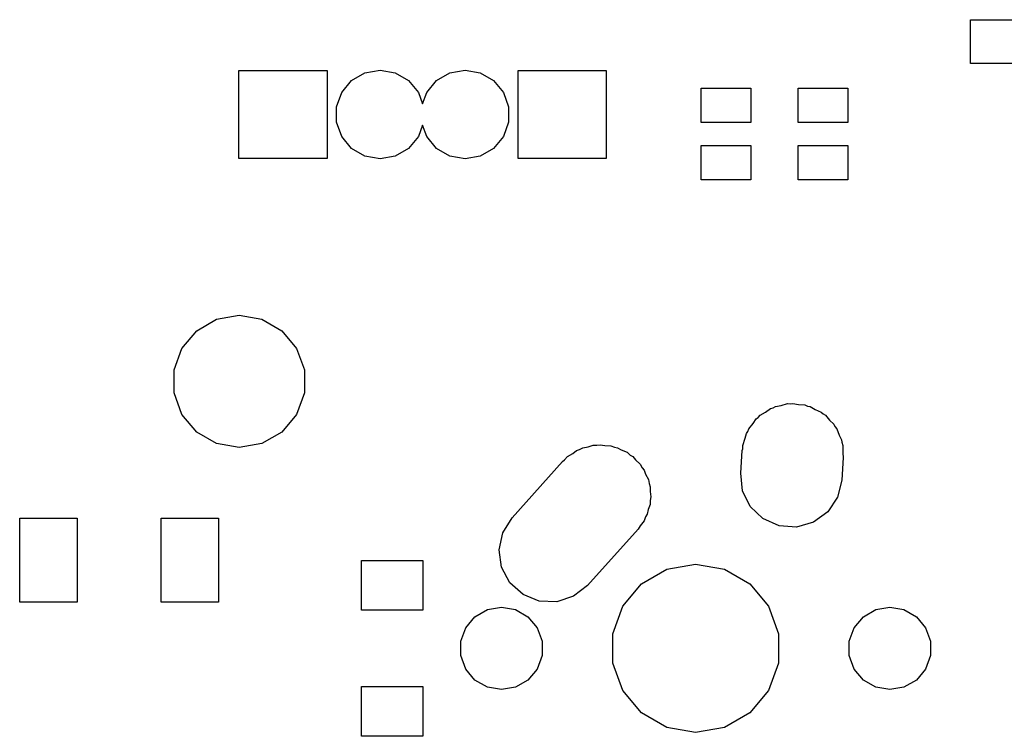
# Model space of a CAD drawing. Extents: x 50 to 349, y -142 to -48.
# Tile 3 of 22: x 51 to 77, y -117 to -98. Entities that reach past the tile are written whole.
import ezdxf

# ---------------------------------------------------------------- set-up
doc = ezdxf.new("R2010")
doc.units = 0
doc.header["$MEASUREMENT"] = 0
doc.layers.add('BLACK', color=7, linetype='CONTINUOUS')

msp = doc.modelspace()

# ---------------------------------------------------------------- linework, layer by layer
at = {"layer": 'Black'}
for p, q in [((76.247, -99), (76.247, -97.85)), ((76.247, -97.85), (77.447, -97.85)), ((77.447, -99), (76.247, -99)), ((57.1088, -101.483), (57.1088, -99.1775)), ((57.1088, -99.1775), (59.4138, -99.1775)), ((59.4138, -99.1775), (59.4138, -101.483)), ((60.0576, -99.4438), (60.4056, -99.2429)), ((60.4056, -99.2429), (60.8012, -99.1731)), ((60.8012, -99.1731), (61.1969, -99.2429)), ((61.1969, -99.2429), (61.5449, -99.4438)), ((62.2801, -99.4438), (62.6281, -99.2429)), ((62.6281, -99.2429), (63.0237, -99.1731)), ((63.0237, -99.1731), (63.4194, -99.2429)), ((63.4194, -99.2429), (63.7674, -99.4438)), ((64.4112, -101.483), (64.4112, -99.1775)), ((64.4112, -99.1775), (66.7163, -99.1775)), ((66.7163, -99.1775), (66.7163, -101.483)), ((59.7993, -99.7515), (60.0576, -99.4438)), ((61.5449, -99.4438), (61.8032, -99.7515)), ((62.0218, -99.7515), (62.2801, -99.4438)), ((63.7674, -99.4438), (64.0257, -99.7515)), ((69.2, -100.538), (69.2, -99.638)), ((69.2, -99.638), (70.5, -99.638)), ((70.5, -99.638), (70.5, -100.538)), ((71.74, -100.538), (71.74, -99.638)), ((71.74, -99.638), (73.04, -99.638)), ((73.04, -99.638), (73.04, -100.538)), ((59.6619, -100.129), (59.7993, -99.7515)), ((61.8032, -99.7515), (61.9125, -100.052)), ((61.9125, -100.052), (62.0218, -99.7515)), ((64.0257, -99.7515), (64.1631, -100.129)), ((59.6619, -100.531), (59.6619, -100.129)), ((64.1631, -100.129), (64.1631, -100.531)), ((59.7993, -100.908), (59.6619, -100.531)), ((61.9125, -100.608), (61.8032, -100.908)), ((62.0218, -100.908), (61.9125, -100.608)), ((64.1631, -100.531), (64.0257, -100.908)), ((70.5, -100.538), (69.2, -100.538)), ((73.04, -100.538), (71.74, -100.538)), ((60.0576, -101.216), (59.7993, -100.908)), ((61.8032, -100.908), (61.5449, -101.216)), ((62.2801, -101.216), (62.0218, -100.908)), ((64.0257, -100.908), (63.7674, -101.216)), ((69.2, -102.038), (69.2, -101.138)), ((69.2, -101.138), (70.5, -101.138)), ((70.5, -101.138), (70.5, -102.038)), ((71.74, -102.038), (71.74, -101.138)), ((71.74, -101.138), (73.04, -101.138)), ((73.04, -101.138), (73.04, -102.038)), ((60.4056, -101.417), (60.0576, -101.216)), ((60.8012, -101.487), (60.4056, -101.417)), ((61.1969, -101.417), (60.8012, -101.487)), ((61.5449, -101.216), (61.1969, -101.417)), ((62.6281, -101.417), (62.2801, -101.216)), ((63.0237, -101.487), (62.6281, -101.417)), ((63.4194, -101.417), (63.0237, -101.487)), ((63.7674, -101.216), (63.4194, -101.417)), ((59.4138, -101.483), (57.1088, -101.483)), ((66.7163, -101.483), (64.4112, -101.483)), ((70.5, -102.038), (69.2, -102.038)), ((73.04, -102.038), (71.74, -102.038)), ((56.5264, -105.689), (57.1182, -105.584)), ((57.1182, -105.584), (57.7101, -105.689)), ((56.0059, -105.989), (56.5264, -105.689)), ((57.7101, -105.689), (58.2306, -105.989)), ((55.6195, -106.45), (56.0059, -105.989)), ((58.2306, -105.989), (58.617, -106.45)), ((55.414, -107.014), (55.6195, -106.45)), ((58.617, -106.45), (58.8225, -107.014)), ((55.414, -107.616), (55.414, -107.014)), ((58.8225, -107.014), (58.8225, -107.616)), ((55.6195, -108.18), (55.414, -107.616)), ((58.8225, -107.616), (58.617, -108.18)), ((71.293, -107.943), (71.4569, -107.896)), ((71.4569, -107.896), (71.5314, -107.901)), ((71.5314, -107.901), (71.5962, -107.89)), ((71.5962, -107.89), (71.7444, -107.916)), ((70.7413, -108.201), (70.8834, -108.119)), ((70.8834, -108.119), (71.0147, -108.023)), ((71.0147, -108.023), (71.083, -108.004)), ((71.083, -108.004), (71.1413, -107.97)), ((71.1413, -107.97), (71.293, -107.943)), ((71.7444, -107.916), (71.916, -107.928)), ((71.916, -107.928), (71.9848, -107.958)), ((71.9848, -107.958), (72.0512, -107.97)), ((72.0512, -107.97), (72.1845, -108.047)), ((72.1845, -108.047), (72.3366, -108.115)), ((72.3366, -108.115), (72.389, -108.165)), ((72.389, -108.165), (72.4512, -108.201)), ((56.0059, -108.641), (55.6195, -108.18)), ((58.617, -108.18), (58.2306, -108.641)), ((70.4444, -108.555), (70.5599, -108.417)), ((70.5599, -108.417), (70.6427, -108.294)), ((70.6427, -108.294), (70.6951, -108.256)), ((70.6951, -108.256), (70.7413, -108.201)), ((72.4512, -108.201), (72.5567, -108.327)), ((72.5567, -108.327), (72.6679, -108.434)), ((56.5264, -108.941), (56.0059, -108.641)), ((58.2306, -108.641), (57.7101, -108.941)), ((70.3544, -108.802), (70.3857, -108.676)), ((70.3857, -108.676), (70.4175, -108.629)), ((70.4175, -108.629), (70.4444, -108.555)), ((72.6679, -108.434), (72.6976, -108.495)), ((72.6976, -108.495), (72.7481, -108.555)), ((72.7481, -108.555), (72.8096, -108.724)), ((57.1182, -109.046), (56.5264, -108.941)), ((57.7101, -108.941), (57.1182, -109.046)), ((70.2864, -108.989), (70.3544, -108.802)), ((72.8096, -108.724), (72.87, -108.847)), ((72.87, -108.847), (72.8763, -108.907)), ((72.8763, -108.907), (72.9061, -108.989)), ((65.8422, -109.2), (65.9381, -109.125)), ((65.9381, -109.125), (66.0171, -109.099)), ((66.0171, -109.099), (66.1013, -109.05)), ((66.1013, -109.05), (66.2415, -109.025)), ((66.2415, -109.025), (66.3754, -108.982)), ((66.3754, -108.982), (66.4717, -108.985)), ((66.4717, -108.985), (66.5562, -108.97)), ((66.5562, -108.97), (66.68, -108.992)), ((66.68, -108.992), (66.8354, -108.997)), ((66.8354, -108.997), (66.9339, -109.037)), ((66.9339, -109.037), (67.0112, -109.05)), ((67.0112, -109.05), (67.1106, -109.108)), ((67.1106, -109.108), (67.2623, -109.169)), ((67.2623, -109.169), (67.3455, -109.243)), ((70.234, -109.715), (70.2748, -109.123)), ((70.2748, -109.123), (70.2864, -109.076)), ((70.2864, -109.076), (70.2864, -108.989)), ((72.9061, -108.989), (72.9061, -109.188)), ((72.9061, -109.188), (72.9185, -109.305)), ((64.2542, -110.882), (65.5759, -109.409)), ((65.5759, -109.409), (65.6298, -109.366)), ((65.6298, -109.366), (65.7013, -109.281)), ((65.7013, -109.281), (65.8422, -109.2)), ((67.3455, -109.243), (67.4112, -109.281)), ((67.4112, -109.281), (67.4826, -109.366)), ((67.4826, -109.366), (67.6048, -109.476)), ((72.9185, -109.305), (72.8777, -109.897)), ((67.6048, -109.476), (67.6577, -109.575)), ((67.6577, -109.575), (67.7081, -109.635)), ((67.7081, -109.635), (67.7474, -109.743)), ((67.7474, -109.743), (67.8216, -109.882)), ((67.8216, -109.882), (67.8367, -109.988)), ((70.2825, -110.173), (70.234, -109.715)), ((72.8777, -109.897), (72.7668, -110.344)), ((67.8367, -109.988), (67.8661, -110.069)), ((67.8661, -110.069), (67.8661, -110.195)), ((67.8661, -110.195), (67.8864, -110.337)), ((70.4846, -110.586), (70.2825, -110.173)), ((67.8864, -110.337), (67.8661, -110.434)), ((67.8661, -110.434), (67.8661, -110.531)), ((72.7668, -110.344), (72.5098, -110.726)), ((67.8174, -110.665), (67.7915, -110.788)), ((67.8661, -110.531), (67.8174, -110.665)), ((70.8159, -110.905), (70.4846, -110.586)), ((72.5098, -110.726), (72.1378, -110.997)), ((51.375, -113.094), (51.375, -110.894)), ((51.375, -110.894), (52.875, -110.894)), ((52.875, -110.894), (52.875, -113.094)), ((55.075, -113.094), (55.075, -110.894)), ((55.075, -110.894), (56.575, -110.894)), ((56.575, -110.894), (56.575, -113.094)), ((64.011, -111.272), (64.2542, -110.882)), ((67.7081, -110.965), (67.6035, -111.09)), ((67.7461, -110.861), (67.7081, -110.965)), ((67.7915, -110.788), (67.7461, -110.861)), ((71.2365, -111.092), (70.8159, -110.905)), ((72.1378, -110.997), (71.6956, -111.124)), ((67.5483, -111.178), (66.2266, -112.651)), ((67.6035, -111.09), (67.5483, -111.178)), ((71.6956, -111.124), (71.2365, -111.092)), ((63.9161, -111.723), (64.011, -111.272)), ((63.9809, -112.178), (63.9161, -111.723)), ((60.3187, -113.3), (60.3187, -112)), ((60.3187, -112), (61.9187, -112)), ((61.9187, -112), (61.9187, -113.3)), ((64.1977, -112.584), (63.9809, -112.178)), ((67.6407, -112.613), (68.303, -112.231)), ((68.303, -112.231), (69.0562, -112.098)), ((69.0562, -112.098), (69.8095, -112.231)), ((69.8095, -112.231), (70.4718, -112.613)), ((64.5402, -112.891), (64.1977, -112.584)), ((66.2266, -112.651), (65.8645, -112.935)), ((67.149, -113.199), (67.6407, -112.613)), ((70.4718, -112.613), (70.9635, -113.199)), ((64.9671, -113.063), (64.5402, -112.891)), ((65.8645, -112.935), (65.4271, -113.078)), ((52.875, -113.094), (51.375, -113.094)), ((56.575, -113.094), (55.075, -113.094)), ((61.9187, -113.3), (60.3187, -113.3)), ((63.2826, -113.473), (63.6072, -113.286)), ((63.6072, -113.286), (63.9763, -113.221)), ((63.9763, -113.221), (64.3453, -113.286)), ((64.3453, -113.286), (64.6699, -113.473)), ((65.4271, -113.078), (64.9671, -113.063)), ((66.8874, -113.918), (67.149, -113.199)), ((70.9635, -113.199), (71.2251, -113.918)), ((73.4426, -113.473), (73.7672, -113.286)), ((73.7672, -113.286), (74.1362, -113.221)), ((74.1362, -113.221), (74.5053, -113.286)), ((74.5053, -113.286), (74.8299, -113.473)), ((63.0417, -113.76), (63.2826, -113.473)), ((64.6699, -113.473), (64.9108, -113.76)), ((73.2017, -113.76), (73.4426, -113.473)), ((74.8299, -113.473), (75.0708, -113.76)), ((62.9135, -114.113), (63.0417, -113.76)), ((64.9108, -113.76), (65.039, -114.113)), ((73.0735, -114.113), (73.2017, -113.76)), ((75.0708, -113.76), (75.199, -114.113)), ((66.8874, -114.682), (66.8874, -113.918)), ((71.2251, -113.918), (71.2251, -114.682)), ((62.9135, -114.487), (62.9135, -114.113)), ((65.039, -114.113), (65.039, -114.487)), ((73.0735, -114.487), (73.0735, -114.113)), ((75.199, -114.113), (75.199, -114.487)), ((63.0417, -114.84), (62.9135, -114.487)), ((65.039, -114.487), (64.9108, -114.84)), ((73.2017, -114.84), (73.0735, -114.487)), ((75.199, -114.487), (75.0708, -114.84)), ((63.2826, -115.127), (63.0417, -114.84)), ((64.9108, -114.84), (64.6699, -115.127)), ((67.149, -115.401), (66.8874, -114.682)), ((71.2251, -114.682), (70.9635, -115.401)), ((73.4426, -115.127), (73.2017, -114.84)), ((75.0708, -114.84), (74.8299, -115.127)), ((60.3187, -116.6), (60.3187, -115.3)), ((60.3187, -115.3), (61.9187, -115.3)), ((61.9187, -115.3), (61.9187, -116.6)), ((63.6072, -115.314), (63.2826, -115.127)), ((63.9763, -115.379), (63.6072, -115.314)), ((64.3453, -115.314), (63.9763, -115.379)), ((64.6699, -115.127), (64.3453, -115.314)), ((73.7672, -115.314), (73.4426, -115.127)), ((74.1362, -115.379), (73.7672, -115.314)), ((74.5053, -115.314), (74.1362, -115.379)), ((74.8299, -115.127), (74.5053, -115.314)), ((67.6407, -115.987), (67.149, -115.401)), ((70.9635, -115.401), (70.4718, -115.987)), ((68.303, -116.369), (67.6407, -115.987)), ((70.4718, -115.987), (69.8095, -116.369)), ((69.0562, -116.502), (68.303, -116.369)), ((69.8095, -116.369), (69.0562, -116.502)), ((61.9187, -116.6), (60.3187, -116.6))]:
    msp.add_line(p, q, dxfattribs=at)

doc.saveas('drawing.dxf')
